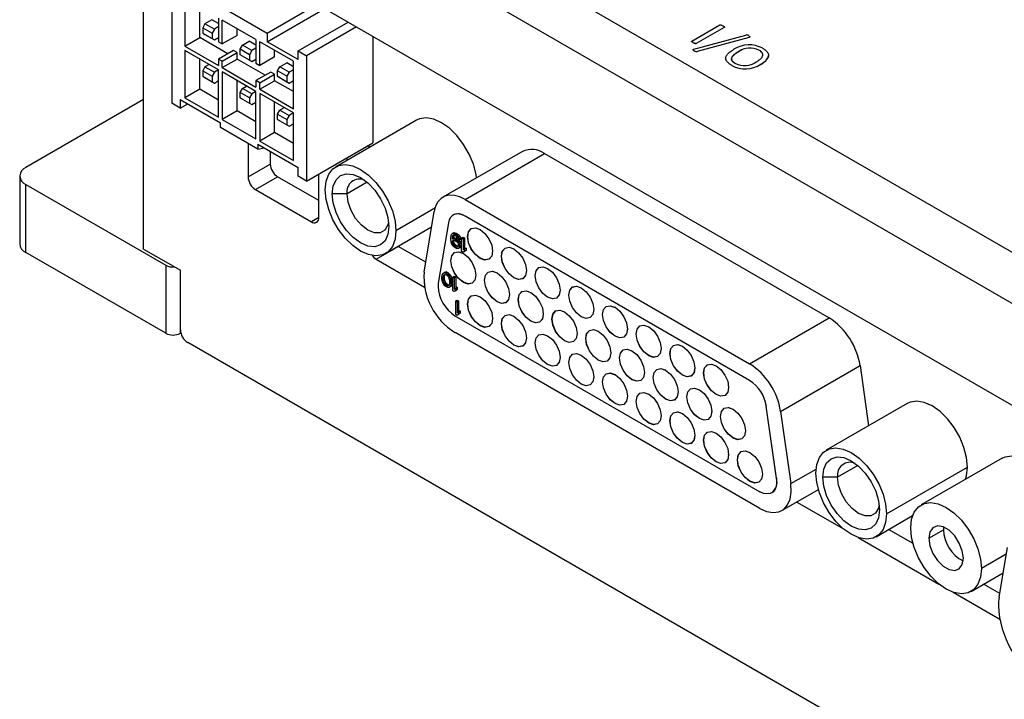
# Model space of a CAD drawing. Header units: millimetres. Extents: x 0 to 559, y 0 to 432.
# Tile 19 of 37: x 363 to 410, y 284 to 317. Entities that reach past the tile are written whole.
import ezdxf

# ---------------------------------------------------------------- set-up
doc = ezdxf.new("R2010")
doc.units = ezdxf.units.MM
doc.header["$LTSCALE"] = 2

msp = doc.modelspace()

# ---------------------------------------------------------------- linework, layer by layer
for p, q in [((455.152, 279.84), (371.006, 328.416)), ((368.885, 327.192), (455.152, 277.391)), ((368.885, 305.717), (368.885, 327.192)), ((452.182, 274.206), (371.572, 320.741)), ((370.241, 318.734), (370.241, 312.719)), ((370.87, 317.749), (370.87, 315.467)), ((371.582, 315.878), (371.582, 317.337)), ((372.127, 317.645), (374.821, 316.09)), ((374.821, 316.09), (377.225, 317.478)), ((374.821, 315.675), (377.584, 317.27)), ((371.835, 316.543), (371.723, 316.349)), ((372.166, 316.734), (371.835, 316.543)), ((372.284, 316.284), (371.835, 316.543)), ((372.486, 316.549), (372.166, 316.734)), ((372.486, 316.401), (372.284, 316.284)), ((372.486, 316.815), (372.486, 315.675)), ((374.282, 315.779), (372.666, 316.712)), ((372.666, 315.571), (372.666, 316.712)), ((376.303, 315.234), (378.707, 316.622)), ((379.111, 316.389), (376.707, 315.001)), ((395.218, 315.708), (396.563, 316.484)), ((396.771, 316.364), (395.426, 315.588)), ((396.771, 316.36), (395.426, 315.584)), ((396.771, 316.364), (396.771, 316.36)), ((371.723, 316.349), (372.172, 316.089)), ((371.723, 316.349), (371.723, 316.089)), ((371.723, 316.089), (372.172, 315.83)), ((371.723, 316.089), (371.835, 316.025)), ((371.835, 316.025), (372.284, 315.765)), ((372.284, 316.284), (372.172, 316.089)), ((372.172, 316.089), (372.172, 315.83)), ((373.378, 315.982), (372.666, 315.571)), ((373.378, 315.982), (373.378, 316.3)), ((374.821, 316.09), (374.821, 315.675)), ((379.889, 315.94), (379.889, 310.823)), ((395.311, 315.321), (397.807, 315.995)), ((397.97, 315.886), (395.474, 315.211)), ((397.97, 315.886), (397.97, 315.882)), ((370.87, 315.467), (371.582, 315.878)), ((370.87, 315.467), (372.486, 314.534)), ((372.929, 315.101), (371.582, 315.878)), ((372.172, 315.83), (372.284, 315.765)), ((372.284, 315.765), (372.486, 315.882)), ((372.486, 315.675), (372.666, 315.571)), ((373.519, 315.312), (373.631, 315.506)), ((373.631, 315.506), (373.962, 315.697)), ((374.08, 315.247), (373.631, 315.506)), ((374.282, 315.512), (373.962, 315.697)), ((374.282, 315.779), (374.282, 314.638)), ((376.078, 314.742), (374.462, 315.675)), ((374.462, 314.534), (374.462, 315.675)), ((376.303, 314.82), (374.821, 315.675)), ((395.287, 315.624), (395.287, 315.628)), ((395.426, 315.584), (395.426, 315.588)), ((397.97, 315.882), (395.474, 315.207)), ((370.87, 315.26), (370.87, 312.978)), ((372.486, 314.327), (370.87, 315.26)), ((373.199, 315.256), (372.486, 314.845)), ((372.666, 314.741), (373.378, 315.153)), ((373.378, 315.153), (373.199, 315.256)), ((373.378, 314.842), (373.378, 315.153)), ((373.968, 315.053), (373.519, 315.312)), ((373.519, 315.053), (373.519, 315.312)), ((373.968, 314.793), (373.519, 315.053)), ((373.631, 314.988), (373.519, 315.053)), ((374.08, 314.729), (373.631, 314.988)), ((374.08, 315.247), (373.968, 315.053)), ((373.968, 315.053), (373.968, 314.793)), ((374.282, 315.364), (374.08, 315.247)), ((375.174, 314.945), (374.462, 314.534)), ((375.174, 314.945), (375.174, 315.264)), ((376.303, 314.82), (376.303, 315.234)), ((376.303, 315.234), (376.707, 315.001)), ((376.707, 315.001), (376.707, 308.986)), ((395.334, 315.237), (395.334, 315.241)), ((395.474, 315.207), (395.474, 315.211)), ((397.454, 315.198), (397.454, 315.194)), ((398.441, 315.268), (398.441, 315.272)), ((398.904, 315.013), (398.904, 315.017)), ((371.582, 313.39), (371.582, 314.849)), ((371.835, 314.469), (371.723, 314.275)), ((372.037, 314.586), (371.835, 314.469)), ((371.835, 314.469), (372.284, 314.21)), ((372.486, 314.845), (372.486, 314.534)), ((372.666, 314.741), (372.486, 314.845)), ((372.666, 314.43), (373.378, 314.842)), ((372.666, 314.43), (372.666, 314.741)), ((374.725, 314.064), (373.378, 314.842)), ((373.968, 314.793), (374.08, 314.729)), ((374.08, 314.729), (374.282, 314.845)), ((374.282, 314.638), (374.462, 314.534)), ((375.315, 314.275), (375.427, 314.469)), ((375.427, 314.469), (375.758, 314.66)), ((375.876, 314.21), (375.427, 314.469)), ((376.078, 314.475), (375.758, 314.66)), ((376.078, 312.46), (376.078, 314.742)), ((397.135, 314.533), (397.135, 314.537)), ((398.527, 314.589), (398.527, 314.593)), ((371.723, 314.275), (372.172, 314.015)), ((371.723, 314.275), (371.723, 314.015)), ((371.723, 314.015), (372.172, 313.756)), ((371.723, 314.015), (371.835, 313.951)), ((372.284, 314.21), (372.172, 314.015)), ((372.172, 314.015), (372.172, 313.756)), ((372.486, 314.327), (372.284, 314.21)), ((372.486, 312.045), (372.486, 314.327)), ((372.666, 314.43), (374.282, 313.497)), ((372.666, 314.223), (372.666, 311.942)), ((374.282, 313.29), (372.666, 314.223)), ((374.995, 314.22), (374.282, 313.808)), ((374.462, 313.705), (375.174, 314.116)), ((375.174, 314.116), (374.995, 314.22)), ((375.174, 313.805), (375.174, 314.116)), ((375.764, 314.016), (375.315, 314.275)), ((375.315, 314.016), (375.315, 314.275)), ((375.315, 314.016), (375.764, 313.757)), ((375.427, 313.951), (375.315, 314.016)), ((375.876, 314.21), (375.764, 314.016)), ((375.764, 314.016), (375.764, 313.757)), ((376.078, 314.327), (375.876, 314.21)), ((371.835, 313.951), (372.284, 313.691)), ((372.172, 313.756), (372.284, 313.691)), ((372.284, 313.691), (372.486, 313.808)), ((373.378, 312.353), (373.378, 313.812)), ((373.631, 313.432), (373.833, 313.549)), ((374.282, 313.808), (374.282, 313.497)), ((374.462, 313.705), (374.282, 313.808)), ((374.462, 313.393), (375.174, 313.805)), ((374.462, 313.393), (374.462, 313.705)), ((376.078, 313.283), (375.174, 313.805)), ((375.427, 313.951), (375.876, 313.692)), ((375.764, 313.757), (375.876, 313.692)), ((375.876, 313.692), (376.078, 313.808)), ((371.582, 313.39), (370.87, 312.978)), ((372.486, 312.868), (371.582, 313.39)), ((373.519, 313.238), (373.631, 313.432)), ((373.968, 312.979), (373.519, 313.238)), ((373.519, 312.979), (373.519, 313.238)), ((374.08, 313.173), (373.631, 313.432)), ((374.08, 313.173), (373.968, 312.979)), ((374.282, 313.29), (374.08, 313.173)), ((374.282, 311.008), (374.282, 313.29)), ((374.462, 313.393), (376.078, 312.46)), ((374.462, 313.186), (374.462, 310.905)), ((376.078, 312.253), (374.462, 313.186)), ((368.885, 312.901), (363.228, 309.635)), ((370.645, 312.486), (370.241, 312.719)), ((370.645, 312.901), (372.576, 311.786)), ((370.645, 312.901), (370.645, 312.486)), ((370.645, 312.486), (371.004, 312.693)), ((370.87, 312.978), (372.486, 312.045)), ((373.519, 312.979), (373.968, 312.719)), ((373.631, 312.914), (373.519, 312.979)), ((373.631, 312.914), (374.08, 312.655)), ((373.968, 312.979), (373.968, 312.719)), ((373.968, 312.719), (374.08, 312.655)), ((374.08, 312.655), (374.282, 312.771)), ((375.174, 311.316), (375.174, 312.775)), ((373.378, 312.353), (372.666, 311.942)), ((374.282, 311.831), (373.378, 312.353)), ((375.315, 312.201), (375.427, 312.395)), ((375.315, 312.201), (375.764, 311.942)), ((375.315, 311.942), (375.315, 312.201)), ((375.427, 312.395), (375.629, 312.512)), ((375.427, 312.395), (375.876, 312.136)), ((375.876, 312.136), (375.764, 311.942)), ((376.078, 312.253), (375.876, 312.136)), ((376.078, 309.972), (376.078, 312.253)), ((372.576, 311.56), (372.576, 311.786)), ((372.666, 311.942), (374.282, 311.008)), ((375.315, 311.942), (375.764, 311.683)), ((375.427, 311.877), (375.315, 311.942)), ((375.427, 311.877), (375.876, 311.618)), ((375.764, 311.942), (375.764, 311.683)), ((375.764, 311.683), (375.876, 311.618)), ((375.876, 311.618), (376.078, 311.734)), ((381.997, 311.903), (378.108, 309.658)), ((374.372, 310.523), (372.576, 311.56)), ((375.174, 311.316), (374.462, 310.905)), ((376.078, 310.794), (375.174, 311.316)), ((373.905, 310.793), (373.905, 309.187)), ((374.372, 310.749), (376.303, 309.635)), ((374.372, 310.749), (374.372, 310.523)), ((374.462, 310.905), (376.078, 309.972)), ((376.707, 308.986), (379.889, 310.823)), ((379.653, 310.687), (379.771, 310.619)), ((374.372, 310.523), (374.679, 310.572)), ((374.966, 310.406), (374.966, 309.8)), ((387.078, 310.409), (383.261, 308.206)), ((384.328, 308.1), (388.145, 310.303)), ((388.145, 310.303), (401.81, 302.415)), ((373.905, 309.187), (374.966, 309.8)), ((378.592, 310.075), (378.711, 310.006)), ((376.303, 309.22), (376.303, 309.635)), ((377.3, 307.228), (377.3, 309.329)), ((362.935, 309.227), (362.935, 305.961)), ((363.228, 308.819), (369.946, 304.941)), ((363.228, 305.553), (363.228, 308.819)), ((374.259, 308.575), (375.32, 309.187)), ((377.3, 308.044), (375.32, 309.187)), ((376.707, 308.986), (376.303, 309.22)), ((379.624, 308.924), (378.655, 308.365)), ((374.259, 308.575), (376.946, 307.024)), ((378.655, 308.365), (377.948, 308.365)), ((384.328, 308.1), (397.993, 300.212)), ((382.88, 307.683), (381.005, 306.6)), ((382.356, 304.614), (382.842, 307.518)), ((377.3, 307.228), (376.946, 307.024)), ((383.526, 306.982), (383.039, 304.078)), ((383.753, 307.353), (383.752, 307.352)), ((384.327, 307.295), (384.328, 307.296)), ((397.991, 299.407), (384.327, 307.295)), ((397.993, 299.408), (384.328, 307.296)), ((380.508, 305.501), (382.718, 306.778)), ((383.675, 306.417), (383.711, 306.452)), ((383.781, 306.493), (383.711, 306.452)), ((383.711, 306.452), (383.77, 306.46)), ((383.84, 306.501), (383.77, 306.46)), ((383.77, 306.46), (383.829, 306.44)), ((383.781, 306.493), (383.84, 306.501)), ((383.899, 306.481), (383.829, 306.44)), ((383.829, 306.44), (383.876, 306.413)), ((383.84, 306.501), (383.899, 306.481)), ((383.946, 306.453), (383.876, 306.413)), ((383.899, 306.481), (383.946, 306.453)), ((383.946, 306.453), (384.005, 306.406)), ((385.051, 306.657), (385.05, 306.658)), ((383.64, 306.271), (383.652, 306.361)), ((383.64, 306.173), (383.64, 306.271)), ((383.652, 306.069), (383.64, 306.173)), ((383.652, 306.361), (383.675, 306.417)), ((383.675, 305.986), (383.652, 306.069)), ((383.711, 305.91), (383.675, 305.986)), ((383.711, 306.313), (383.699, 306.237)), ((383.77, 306.277), (383.699, 306.237)), ((383.77, 306.25), (383.699, 306.209)), ((383.699, 306.237), (383.699, 306.209)), ((383.699, 306.209), (383.77, 306.224)), ((383.781, 306.354), (383.711, 306.313)), ((383.722, 306.348), (383.711, 306.313)), ((383.711, 306.077), (383.781, 306.118)), ((383.711, 306.077), (383.722, 306.112)), ((383.711, 306.049), (383.781, 306.09)), ((383.711, 306.049), (383.711, 306.077)), ((383.722, 306.001), (383.711, 306.049)), ((383.783, 306.383), (383.722, 306.348)), ((383.746, 306.376), (383.722, 306.348)), ((383.783, 306.147), (383.722, 306.112)), ((383.722, 306.112), (383.746, 306.14)), ((383.722, 306.001), (383.793, 306.042)), ((383.746, 305.945), (383.722, 306.001)), ((383.781, 306.384), (383.746, 306.376)), ((383.746, 306.14), (383.781, 306.147)), ((383.746, 305.945), (383.817, 305.986)), ((383.781, 306.354), (383.77, 306.277)), ((383.77, 306.277), (383.77, 306.25)), ((383.77, 306.25), (383.84, 306.264)), ((383.84, 306.264), (383.77, 306.224)), ((383.77, 306.224), (383.829, 306.204)), ((383.817, 306.377), (383.781, 306.384)), ((383.791, 306.382), (383.781, 306.354)), ((383.781, 306.147), (383.817, 306.141)), ((383.781, 306.118), (383.791, 306.146)), ((383.781, 306.09), (383.781, 306.118)), ((383.793, 306.042), (383.781, 306.09)), ((383.817, 305.986), (383.793, 306.042)), ((383.887, 306.336), (383.817, 306.377)), ((383.817, 306.141), (383.899, 306.093)), ((383.852, 305.938), (383.817, 305.986)), ((383.899, 306.244), (383.829, 306.204)), ((383.829, 306.204), (383.887, 306.17)), ((383.84, 306.264), (383.899, 306.244)), ((383.876, 306.413), (383.935, 306.365)), ((383.923, 306.302), (383.887, 306.336)), ((383.958, 306.21), (383.887, 306.17)), ((383.887, 306.17), (383.946, 306.122)), ((383.899, 306.244), (383.958, 306.21)), ((383.899, 306.093), (383.935, 306.059)), ((383.958, 306.254), (383.923, 306.302)), ((384.005, 306.406), (383.935, 306.365)), ((383.935, 306.365), (383.994, 306.289)), ((383.935, 306.059), (383.97, 306.011)), ((384.017, 306.162), (383.946, 306.122)), ((383.946, 306.122), (384.005, 306.046)), ((383.982, 306.198), (383.958, 306.254)), ((383.958, 306.21), (384.017, 306.162)), ((383.97, 306.011), (383.994, 305.955)), ((384.041, 306.164), (383.982, 306.198)), ((384.064, 306.33), (383.994, 306.289)), ((383.994, 306.289), (384.029, 306.213)), ((383.994, 305.955), (384.005, 305.907)), ((384.005, 306.406), (384.064, 306.33)), ((384.076, 306.087), (384.005, 306.046)), ((384.005, 306.046), (384.041, 305.97)), ((384.017, 306.162), (384.076, 306.087)), ((384.1, 306.254), (384.029, 306.213)), ((384.029, 306.213), (384.041, 306.164)), ((384.041, 306.164), (384.111, 306.205)), ((384.111, 306.011), (384.041, 305.97)), ((384.041, 305.97), (384.064, 305.887)), ((384.064, 306.33), (384.1, 306.254)), ((384.076, 306.087), (384.111, 306.011)), ((384.1, 306.254), (384.111, 306.205)), ((384.111, 306.011), (384.135, 305.928)), ((384.158, 306.249), (384.229, 306.29)), ((384.158, 305.596), (384.158, 306.249)), ((384.158, 306.249), (384.229, 306.208)), ((384.229, 306.29), (384.3, 306.249)), ((384.3, 306.249), (384.229, 306.208)), ((384.229, 306.208), (384.229, 305.666)), ((384.3, 306.249), (384.3, 305.723)), ((384.452, 306.311), (384.448, 306.311)), ((369.946, 301.675), (363.228, 305.553)), ((368.885, 305.717), (370.653, 304.696)), ((380.057, 305.228), (381.118, 305.84)), ((381.118, 305.84), (381.106, 305.847)), ((382.434, 305.08), (381.118, 305.84)), ((383.77, 305.834), (383.711, 305.91)), ((383.781, 305.897), (383.746, 305.945)), ((383.829, 305.787), (383.77, 305.834)), ((383.781, 305.897), (383.852, 305.938)), ((383.817, 305.863), (383.781, 305.897)), ((383.817, 305.863), (383.887, 305.904)), ((383.899, 305.815), (383.817, 305.863)), ((383.887, 305.753), (383.829, 305.787)), ((383.887, 305.904), (383.852, 305.938)), ((383.97, 305.856), (383.887, 305.904)), ((383.946, 305.732), (383.887, 305.753)), ((383.899, 305.815), (383.97, 305.856)), ((383.935, 305.809), (383.899, 305.815)), ((383.935, 305.809), (383.991, 305.841)), ((383.97, 305.816), (383.935, 305.809)), ((384.005, 305.74), (383.946, 305.732)), ((383.996, 305.851), (383.97, 305.856)), ((383.994, 305.844), (383.97, 305.816)), ((384.005, 305.879), (383.994, 305.844)), ((384.005, 305.907), (384.005, 305.879)), ((384.076, 305.781), (384.005, 305.74)), ((384.041, 305.775), (384.005, 305.74)), ((384.064, 305.831), (384.041, 305.775)), ((384.111, 305.816), (384.041, 305.775)), ((384.135, 305.928), (384.064, 305.887)), ((384.064, 305.887), (384.064, 305.831)), ((384.135, 305.872), (384.064, 305.831)), ((384.111, 305.816), (384.076, 305.781)), ((384.135, 305.872), (384.111, 305.816)), ((384.135, 305.928), (384.135, 305.872)), ((384.229, 305.555), (384.158, 305.596)), ((384.229, 305.666), (384.3, 305.723)), ((384.3, 305.612), (384.229, 305.555)), ((384.3, 305.596), (384.229, 305.555)), ((384.245, 305.505), (384.243, 305.506)), ((384.371, 305.764), (384.3, 305.723)), ((384.3, 305.723), (384.3, 305.612)), ((384.371, 305.653), (384.3, 305.596)), ((384.371, 305.653), (384.3, 305.612)), ((384.371, 305.764), (384.371, 305.653)), ((385.65, 305.617), (385.65, 305.619)), ((386.671, 305.722), (386.669, 305.723)), ((380.057, 305.228), (382.376, 303.889)), ((383.646, 305.159), (383.642, 305.159)), ((386.071, 305.376), (386.068, 305.376)), ((369.946, 304.941), (369.946, 301.675)), ((370.653, 301.838), (370.653, 304.696)), ((383.239, 304.504), (383.263, 304.546)), ((383.263, 304.546), (383.298, 304.567)), ((383.369, 304.608), (383.298, 304.567)), ((383.298, 304.567), (383.357, 304.575)), ((383.428, 304.616), (383.357, 304.575)), ((383.357, 304.575), (383.428, 304.548)), ((383.369, 304.608), (383.428, 304.616)), ((383.428, 304.616), (383.499, 304.589)), ((383.499, 304.589), (383.428, 304.548)), ((383.428, 304.548), (383.499, 304.493)), ((383.499, 304.589), (383.569, 304.534)), ((385.864, 304.57), (385.863, 304.571)), ((387.27, 304.682), (387.27, 304.684)), ((388.29, 304.787), (388.288, 304.788)), ((383.216, 304.407), (383.227, 304.469)), ((383.216, 304.281), (383.216, 304.407)), ((383.227, 304.205), (383.216, 304.281)), ((383.227, 304.469), (383.239, 304.504)), ((383.239, 304.157), (383.227, 304.205)), ((383.263, 304.087), (383.239, 304.157)), ((383.298, 304.025), (383.263, 304.087)), ((383.275, 304.359), (383.286, 304.435)), ((383.275, 304.359), (383.345, 304.399)), ((383.275, 304.261), (383.275, 304.359)), ((383.275, 304.261), (383.345, 304.302)), ((383.286, 304.171), (383.275, 304.261)), ((383.286, 304.435), (383.334, 304.491)), ((383.286, 304.435), (383.357, 304.476)), ((383.286, 304.171), (383.357, 304.212)), ((383.334, 304.061), (383.286, 304.171)), ((383.334, 304.491), (383.369, 304.499)), ((383.334, 304.061), (383.404, 304.101)), ((383.345, 304.399), (383.357, 304.476)), ((383.345, 304.302), (383.345, 304.399)), ((383.357, 304.212), (383.345, 304.302)), ((383.357, 304.476), (383.375, 304.497)), ((383.404, 304.101), (383.357, 304.212)), ((383.369, 304.499), (383.428, 304.479)), ((383.44, 304.053), (383.404, 304.101)), ((383.428, 304.479), (383.487, 304.431)), ((383.487, 304.431), (383.522, 304.383)), ((383.569, 304.534), (383.499, 304.493)), ((383.499, 304.493), (383.557, 304.418)), ((383.522, 304.383), (383.569, 304.272)), ((383.628, 304.459), (383.557, 304.418)), ((383.557, 304.418), (383.593, 304.356)), ((383.569, 304.534), (383.628, 304.459)), ((383.569, 304.272), (383.581, 304.182)), ((383.581, 304.084), (383.569, 304.008)), ((383.581, 304.182), (383.581, 304.084)), ((383.664, 304.396), (383.593, 304.356)), ((383.593, 304.356), (383.616, 304.286)), ((383.687, 304.327), (383.616, 304.286)), ((383.616, 304.286), (383.628, 304.238)), ((383.628, 304.459), (383.664, 304.396)), ((383.699, 304.279), (383.628, 304.238)), ((383.628, 304.238), (383.64, 304.162)), ((383.711, 304.202), (383.64, 304.162)), ((383.64, 304.162), (383.64, 304.036)), ((383.64, 304.036), (383.711, 304.077)), ((383.664, 304.396), (383.687, 304.327)), ((383.687, 304.327), (383.699, 304.279)), ((383.699, 304.279), (383.711, 304.202)), ((383.711, 304.077), (383.699, 304.015)), ((383.711, 304.202), (383.711, 304.077)), ((383.734, 304.371), (383.805, 304.412)), ((383.734, 303.718), (383.734, 304.371)), ((383.734, 304.371), (383.805, 304.33)), ((383.805, 304.412), (383.876, 304.371)), ((383.876, 304.371), (383.805, 304.33)), ((383.805, 304.33), (383.805, 303.788)), ((383.876, 304.371), (383.876, 303.845)), ((384.844, 304.465), (384.844, 304.467)), ((385.265, 304.224), (385.262, 304.224)), ((387.69, 304.441), (387.687, 304.441)), ((383.357, 303.95), (383.298, 304.025)), ((383.369, 304.012), (383.334, 304.061)), ((383.428, 303.895), (383.357, 303.95)), ((383.369, 304.012), (383.44, 304.053)), ((383.428, 303.964), (383.369, 304.012)), ((383.428, 303.964), (383.499, 304.005)), ((383.487, 303.944), (383.428, 303.964)), ((383.499, 303.868), (383.428, 303.895)), ((383.499, 304.005), (383.44, 304.053)), ((383.487, 303.944), (383.543, 303.977)), ((383.522, 303.952), (383.487, 303.944)), ((383.552, 303.987), (383.499, 304.005)), ((383.557, 303.876), (383.499, 303.868)), ((383.569, 304.008), (383.522, 303.952)), ((383.628, 303.916), (383.557, 303.876)), ((383.593, 303.897), (383.557, 303.876)), ((383.616, 303.939), (383.593, 303.897)), ((383.664, 303.938), (383.593, 303.897)), ((383.687, 303.98), (383.616, 303.939)), ((383.628, 303.974), (383.616, 303.939)), ((383.64, 304.036), (383.628, 303.974)), ((383.699, 304.015), (383.628, 303.974)), ((383.664, 303.938), (383.628, 303.916)), ((383.687, 303.98), (383.664, 303.938)), ((383.699, 304.015), (383.687, 303.98)), ((383.805, 303.677), (383.734, 303.718)), ((383.805, 303.788), (383.876, 303.845)), ((383.876, 303.734), (383.805, 303.677)), ((383.876, 303.718), (383.805, 303.677)), ((383.946, 303.886), (383.876, 303.845)), ((383.876, 303.845), (383.876, 303.734)), ((383.946, 303.774), (383.876, 303.718)), ((383.946, 303.774), (383.876, 303.734)), ((383.946, 303.886), (383.946, 303.774)), ((387.484, 303.636), (387.482, 303.637)), ((388.889, 303.747), (388.889, 303.749)), ((389.909, 303.852), (389.907, 303.853)), ((383.876, 303.228), (383.946, 303.269)), ((383.876, 302.575), (383.876, 303.228)), ((383.876, 303.228), (383.946, 303.187)), ((383.946, 303.269), (384.017, 303.228)), ((384.017, 303.228), (383.946, 303.187)), ((383.946, 303.187), (383.946, 302.645)), ((384.017, 303.228), (384.017, 302.702)), ((385.051, 303.423), (385.05, 303.424)), ((386.464, 303.53), (386.464, 303.532)), ((386.884, 303.29), (386.881, 303.29)), ((389.31, 303.506), (389.306, 303.506)), ((383.946, 302.645), (384.017, 302.702)), ((384.088, 302.743), (384.017, 302.702)), ((384.017, 302.702), (384.017, 302.591)), ((384.088, 302.743), (384.088, 302.631)), ((384.452, 303.077), (384.448, 303.077)), ((389.103, 302.701), (389.101, 302.702)), ((390.508, 302.812), (390.508, 302.814)), ((391.528, 302.917), (391.527, 302.918)), ((383.84, 302.514), (398.477, 294.064)), ((383.946, 302.534), (383.876, 302.575)), ((384.017, 302.591), (383.946, 302.534)), ((384.017, 302.575), (383.946, 302.534)), ((384.088, 302.631), (384.017, 302.575)), ((384.088, 302.631), (384.017, 302.591)), ((385.65, 302.383), (385.65, 302.385)), ((386.671, 302.488), (386.669, 302.489)), ((388.083, 302.596), (388.083, 302.598)), ((388.504, 302.355), (388.5, 302.355)), ((390.929, 302.571), (390.926, 302.571)), ((397.993, 300.212), (401.81, 302.415)), ((370.653, 301.675), (370.653, 301.838)), ((398.479, 293.261), (383.842, 301.711)), ((386.071, 302.142), (386.068, 302.142)), ((390.722, 301.766), (390.721, 301.767)), ((392.128, 301.877), (392.128, 301.88)), ((393.148, 301.983), (393.146, 301.984)), ((370.653, 301.675), (370.674, 301.686)), ((453.031, 253.874), (371.006, 301.226)), ((387.27, 301.448), (387.27, 301.45)), ((388.29, 301.554), (388.288, 301.555)), ((389.702, 301.661), (389.702, 301.663)), ((390.123, 301.42), (390.119, 301.42)), ((392.548, 301.637), (392.545, 301.637)), ((387.69, 301.207), (387.687, 301.207)), ((392.342, 300.831), (392.34, 300.832)), ((393.747, 300.943), (393.747, 300.945)), ((394.767, 301.048), (394.765, 301.049)), ((388.889, 300.514), (388.889, 300.516)), ((389.909, 300.619), (389.907, 300.62)), ((391.321, 300.726), (391.321, 300.728)), ((391.742, 300.485), (391.739, 300.485)), ((394.168, 300.702), (394.164, 300.702)), ((389.31, 300.273), (389.306, 300.273)), ((393.961, 299.896), (393.959, 299.897)), ((395.366, 300.008), (395.366, 300.01)), ((396.386, 300.113), (396.384, 300.114)), ((399.479, 297.914), (403.296, 300.117)), ((403.296, 300.117), (403.701, 297.23)), ((390.508, 299.579), (390.508, 299.581)), ((390.929, 299.338), (390.926, 299.338)), ((391.528, 299.684), (391.527, 299.685)), ((392.941, 299.791), (392.941, 299.793)), ((393.361, 299.55), (393.358, 299.55)), ((395.787, 299.767), (395.783, 299.767)), ((397.993, 299.408), (397.991, 299.407)), ((395.58, 298.962), (395.578, 298.963)), ((396.985, 299.073), (396.985, 299.075)), ((392.128, 298.644), (392.128, 298.646)), ((392.548, 298.403), (392.545, 298.403)), ((393.148, 298.749), (393.146, 298.75)), ((394.56, 298.857), (394.56, 298.859)), ((394.981, 298.616), (394.977, 298.616)), ((396.179, 297.922), (396.179, 297.924)), ((397.199, 298.027), (397.198, 298.028)), ((398.792, 298.169), (398.794, 298.17)), ((399.278, 294.704), (398.792, 298.169)), ((399.28, 294.705), (398.794, 298.17)), ((405.558, 298.302), (401.669, 296.057)), ((393.747, 297.709), (393.747, 297.711)), ((394.168, 297.468), (394.164, 297.468)), ((394.767, 297.814), (394.765, 297.815)), ((396.6, 297.681), (396.597, 297.681)), ((399.479, 297.914), (399.965, 294.449)), ((397.799, 296.987), (397.799, 296.989)), ((395.366, 296.774), (395.366, 296.776)), ((395.787, 296.534), (395.783, 296.534)), ((396.386, 296.88), (396.384, 296.881)), ((396.985, 295.84), (396.985, 295.842)), ((397.406, 295.599), (397.403, 295.599)), ((398.006, 295.945), (398.004, 295.946)), ((410.115, 295.671), (406.226, 293.426)), ((399.965, 294.449), (401.18, 295.15)), ((403.185, 295.322), (402.216, 294.763)), ((404.566, 292.999), (408.455, 295.244)), ((398.605, 294.905), (398.605, 294.907)), ((399.28, 294.705), (399.278, 294.704)), ((402.216, 294.763), (401.509, 294.763)), ((399.546, 293.156), (401.292, 294.164)), ((399.052, 294.007), (399.054, 294.008)), ((400.257, 293.566), (402.526, 292.257)), ((404.068, 291.9), (405.821, 292.912)), ((405.839, 291.569), (404.667, 292.245)), ((407.31, 292.364), (407.302, 292.235)), ((403.211, 291.861), (407.083, 289.626)), ((406.595, 291.827), (407.302, 292.235)), ((409.972, 288.991), (410.374, 291.389)), ((410.318, 291.058), (409.123, 290.368)), ((408.626, 289.269), (410.168, 290.159)), ((410.001, 289.166), (409.224, 289.615)), ((407.768, 289.231), (410.005, 287.939))]:
    msp.add_line(p, q)
at = {"flags": 128}
for points in [[(396.563, 316.484), (396.574, 316.489), (396.583, 316.49), (396.593, 316.49), (396.61, 316.486), (396.647, 316.472), (396.701, 316.445)], [(396.701, 316.445), (396.715, 316.436), (396.766, 316.4), (396.775, 316.391), (396.781, 316.382), (396.781, 316.376), (396.777, 316.37), (396.771, 316.364)], [(396.701, 316.44), (396.715, 316.432), (396.765, 316.396)], [(396.774, 316.387), (396.775, 316.386), (396.781, 316.378), (396.781, 316.372), (396.777, 316.366), (396.771, 316.36)], [(397.946, 315.966), (397.96, 315.958), (397.993, 315.933), (398.001, 315.922), (398.005, 315.91), (398.003, 315.903), (397.997, 315.897), (397.986, 315.891), (397.97, 315.886)], [(398.004, 315.909), (398.005, 315.906), (398.003, 315.899), (397.997, 315.893), (397.986, 315.887), (397.97, 315.882)], [(395.287, 315.628), (395.273, 315.636), (395.223, 315.673), (395.213, 315.682), (395.208, 315.692), (395.208, 315.698), (395.212, 315.703), (395.218, 315.708)], [(395.287, 315.624), (395.273, 315.632), (395.223, 315.668), (395.213, 315.678), (395.208, 315.688), (395.208, 315.694), (395.212, 315.699), (395.218, 315.704)], [(395.426, 315.588), (395.414, 315.583), (395.403, 315.582), (395.393, 315.583), (395.376, 315.587), (395.34, 315.601), (395.287, 315.628)], [(395.426, 315.584), (395.414, 315.579), (395.403, 315.578), (395.393, 315.579), (395.376, 315.583), (395.34, 315.597), (395.287, 315.624)], [(395.334, 315.237), (395.32, 315.245), (395.287, 315.271), (395.278, 315.282), (395.275, 315.293), (395.278, 315.301), (395.285, 315.307), (395.296, 315.313), (395.311, 315.317)], [(395.334, 315.241), (395.32, 315.249), (395.302, 315.261), (395.281, 315.283), (395.276, 315.292), (395.276, 315.302), (395.281, 315.308), (395.289, 315.314), (395.305, 315.319), (395.311, 315.321)], [(397.135, 314.537), (397.121, 314.546), (397.093, 314.563), (397.067, 314.58), (397.041, 314.597), (397.016, 314.616), (396.993, 314.634), (396.971, 314.654), (396.95, 314.673), (396.93, 314.693), (396.913, 314.714), (396.898, 314.736), (396.884, 314.757), (396.872, 314.779), (396.863, 314.802), (396.856, 314.825), (396.851, 314.847), (396.848, 314.871), (396.848, 314.894), (396.851, 314.917), (396.855, 314.94), (396.862, 314.962), (396.871, 314.985), (396.882, 315.007), (396.895, 315.029), (396.91, 315.05), (396.926, 315.072), (396.944, 315.092), (396.963, 315.113), (396.983, 315.132), (397.005, 315.152), (397.027, 315.171), (397.051, 315.19), (397.1, 315.226), (397.126, 315.244), (397.152, 315.261), (397.179, 315.278), (397.234, 315.311)], [(397.454, 315.198), (397.44, 315.19), (397.413, 315.173), (397.385, 315.157), (397.359, 315.139), (397.333, 315.122), (397.308, 315.104), (397.284, 315.085), (397.26, 315.066), (397.238, 315.047), (397.217, 315.028), (397.198, 315.007), (397.18, 314.987), (397.165, 314.965), (397.151, 314.944), (397.145, 314.933), (397.136, 314.91), (397.129, 314.887), (397.127, 314.876), (397.125, 314.853), (397.126, 314.841), (397.127, 314.83), (397.133, 314.807), (397.137, 314.795), (397.141, 314.784), (397.153, 314.762), (397.16, 314.751), (397.177, 314.73), (397.186, 314.72), (397.207, 314.7), (397.23, 314.681), (397.255, 314.663), (397.282, 314.645), (397.311, 314.628)], [(397.311, 314.624), (397.297, 314.632), (397.244, 314.667), (397.198, 314.705), (397.161, 314.746), (397.138, 314.787), (397.127, 314.83), (397.125, 314.852), (397.132, 314.895), (397.15, 314.937), (397.176, 314.978), (397.192, 314.997), (397.229, 315.035), (397.271, 315.071), (397.316, 315.105), (397.364, 315.138), (397.454, 315.194)], [(398.305, 314.705), (398.319, 314.713), (398.347, 314.73), (398.374, 314.747), (398.4, 314.764), (398.426, 314.782), (398.45, 314.8), (398.474, 314.819), (398.497, 314.838), (398.519, 314.857), (398.539, 314.877), (398.558, 314.897), (398.575, 314.918), (398.589, 314.94), (398.602, 314.962), (398.607, 314.973), (398.616, 314.995), (398.622, 315.018), (398.624, 315.03), (398.624, 315.053), (398.623, 315.064), (398.621, 315.076), (398.615, 315.099), (398.611, 315.11), (398.606, 315.121), (398.593, 315.143), (398.578, 315.165), (398.569, 315.175), (398.559, 315.185), (398.538, 315.205), (398.515, 315.224), (398.49, 315.241), (398.466, 315.257), (398.441, 315.272)], [(398.619, 315.361), (398.633, 315.353), (398.66, 315.336), (398.687, 315.319), (398.713, 315.301), (398.738, 315.283), (398.761, 315.264), (398.783, 315.245), (398.803, 315.225), (398.822, 315.205), (398.839, 315.184), (398.855, 315.163), (398.868, 315.141), (398.88, 315.119), (398.889, 315.096), (398.896, 315.074), (398.901, 315.051), (398.903, 315.028), (398.903, 315.005), (398.901, 314.981), (398.896, 314.959), (398.889, 314.936), (398.88, 314.913), (398.869, 314.891), (398.856, 314.869), (398.842, 314.848), (398.825, 314.827), (398.807, 314.806), (398.788, 314.786), (398.768, 314.766), (398.747, 314.746), (398.724, 314.727), (398.701, 314.708), (398.677, 314.69), (398.652, 314.672), (398.626, 314.654), (398.599, 314.637), (398.572, 314.62), (398.527, 314.593)], [(384.876, 309.138), (384.851, 309.306), (384.726, 309.793), (384.524, 310.281), (384.255, 310.746), (383.933, 311.166), (383.574, 311.518), (383.197, 311.785), (382.819, 311.954), (382.461, 312.016), (382.139, 311.968), (381.997, 311.903)], [(377.611, 308.56), (377.653, 308.971), (377.779, 309.313), (377.981, 309.568), (378.25, 309.723), (378.571, 309.771), (378.93, 309.708), (379.308, 309.54), (379.685, 309.272), (380.044, 308.92), (380.366, 308.501), (380.635, 308.036), (380.837, 307.547), (380.962, 307.061), (381.005, 306.6)], [(377.948, 308.365), (377.995, 308.744), (378.13, 309.044), (378.346, 309.245), (378.628, 309.332), (378.956, 309.299), (379.308, 309.15), (379.66, 308.893), (379.987, 308.547), (380.269, 308.135), (380.485, 307.685), (380.621, 307.228), (380.667, 306.795)], [(381.005, 306.6), (380.962, 306.189), (380.837, 305.847), (380.635, 305.592), (380.366, 305.437), (380.044, 305.389), (379.685, 305.451), (379.308, 305.62), (378.93, 305.887), (378.571, 306.239), (378.25, 306.658), (377.981, 307.124), (377.779, 307.612), (377.653, 308.099), (377.611, 308.56)], [(380.667, 306.795), (380.621, 306.415), (380.485, 306.115), (380.269, 305.915), (379.987, 305.828), (379.66, 305.86), (379.308, 306.01), (378.956, 306.267), (378.628, 306.613), (378.346, 307.025), (378.13, 307.475), (377.995, 307.932), (377.948, 308.365)], [(380.654, 307.022), (380.618, 306.873), (380.475, 306.631), (380.253, 306.503), (379.972, 306.5), (379.661, 306.622), (379.35, 306.859), (379.07, 307.186), (378.848, 307.571), (378.705, 307.977), (378.655, 308.365)], [(384.328, 308.1), (384.066, 308.225), (383.812, 308.293), (383.574, 308.302), (383.358, 308.252), (383.172, 308.145), (383.022, 307.983), (382.91, 307.772), (382.842, 307.518)], [(384.327, 307.295), (384.185, 307.363), (384.048, 307.399), (383.92, 307.404), (383.804, 307.377), (383.704, 307.32), (383.622, 307.232), (383.562, 307.119), (383.526, 306.982)], [(384.448, 306.311), (384.494, 306.55), (384.624, 306.7), (384.819, 306.738), (385.049, 306.658), (385.279, 306.472), (385.474, 306.209), (385.605, 305.909), (385.65, 305.617)], [(384.452, 306.311), (384.498, 306.549), (384.627, 306.699), (384.822, 306.736), (385.051, 306.657), (385.051, 306.657)], [(385.65, 305.617), (385.605, 305.377), (385.474, 305.227), (385.279, 305.19), (385.049, 305.27), (384.819, 305.455), (384.624, 305.718), (384.494, 306.019), (384.448, 306.311)], [(385.65, 305.619), (385.605, 305.38), (385.475, 305.231), (385.281, 305.193), (385.051, 305.273), (384.822, 305.458), (384.627, 305.72), (384.498, 306.019), (384.452, 306.311)], [(383.642, 305.159), (383.688, 305.398), (383.818, 305.548), (384.013, 305.586), (384.243, 305.506), (384.473, 305.321), (384.668, 305.058), (384.799, 304.757), (384.844, 304.465)], [(383.646, 305.159), (383.691, 305.398), (383.821, 305.547), (384.016, 305.585), (384.245, 305.505), (384.245, 305.505)], [(386.068, 305.376), (386.113, 305.615), (386.244, 305.765), (386.439, 305.803), (386.669, 305.723), (386.899, 305.537), (387.094, 305.274), (387.224, 304.974), (387.27, 304.682)], [(386.071, 305.376), (386.117, 305.614), (386.247, 305.764), (386.441, 305.802), (386.67, 305.722), (386.671, 305.722)], [(384.844, 304.465), (384.799, 304.226), (384.668, 304.076), (384.473, 304.038), (384.243, 304.118), (384.013, 304.304), (383.818, 304.567), (383.688, 304.867), (383.642, 305.159)], [(384.844, 304.467), (384.799, 304.229), (384.669, 304.079), (384.474, 304.041), (384.245, 304.121), (384.016, 304.306), (383.821, 304.569), (383.691, 304.868), (383.646, 305.159)], [(387.27, 304.682), (387.224, 304.443), (387.094, 304.293), (386.899, 304.255), (386.669, 304.335), (386.439, 304.52), (386.244, 304.783), (386.113, 305.084), (386.068, 305.376)], [(387.27, 304.684), (387.224, 304.445), (387.094, 304.296), (386.9, 304.258), (386.67, 304.338), (386.441, 304.523), (386.247, 304.785), (386.117, 305.085), (386.071, 305.376)], [(385.262, 304.224), (385.307, 304.464), (385.438, 304.614), (385.633, 304.651), (385.863, 304.571), (386.093, 304.386), (386.288, 304.123), (386.418, 303.822), (386.464, 303.53)], [(385.265, 304.224), (385.311, 304.463), (385.441, 304.612), (385.635, 304.65), (385.864, 304.57), (385.864, 304.57)], [(387.687, 304.441), (387.733, 304.68), (387.863, 304.83), (388.058, 304.868), (388.288, 304.788), (388.518, 304.602), (388.713, 304.339), (388.843, 304.039), (388.889, 303.747)], [(387.69, 304.441), (387.736, 304.679), (387.866, 304.829), (388.06, 304.867), (388.29, 304.787), (388.29, 304.787)], [(386.464, 303.53), (386.418, 303.291), (386.288, 303.141), (386.093, 303.103), (385.863, 303.183), (385.633, 303.369), (385.438, 303.632), (385.307, 303.932), (385.262, 304.224)], [(386.464, 303.532), (386.418, 303.294), (386.288, 303.144), (386.094, 303.107), (385.864, 303.186), (385.635, 303.371), (385.441, 303.634), (385.311, 303.933), (385.265, 304.224)], [(388.889, 303.747), (388.843, 303.508), (388.713, 303.358), (388.518, 303.32), (388.288, 303.4), (388.058, 303.586), (387.863, 303.849), (387.733, 304.149), (387.687, 304.441)], [(388.889, 303.749), (388.843, 303.511), (388.714, 303.361), (388.519, 303.323), (388.29, 303.403), (388.06, 303.588), (387.866, 303.85), (387.736, 304.15), (387.69, 304.441)], [(386.881, 303.29), (386.927, 303.529), (387.057, 303.679), (387.252, 303.717), (387.482, 303.637), (387.712, 303.451), (387.907, 303.188), (388.037, 302.888), (388.083, 302.596)], [(386.884, 303.29), (386.93, 303.528), (387.06, 303.678), (387.254, 303.715), (387.484, 303.636), (387.484, 303.636)], [(389.306, 303.506), (389.352, 303.745), (389.482, 303.895), (389.677, 303.933), (389.907, 303.853), (390.137, 303.668), (390.332, 303.405), (390.463, 303.104), (390.508, 302.812)], [(389.31, 303.506), (389.355, 303.745), (389.485, 303.894), (389.68, 303.932), (389.909, 303.852), (389.909, 303.852)], [(384.448, 303.077), (384.494, 303.316), (384.624, 303.466), (384.819, 303.504), (385.049, 303.424), (385.279, 303.239), (385.474, 302.976), (385.605, 302.675), (385.65, 302.383)], [(384.452, 303.077), (384.498, 303.316), (384.627, 303.465), (384.822, 303.503), (385.051, 303.423), (385.051, 303.423)], [(388.083, 302.596), (388.037, 302.356), (387.907, 302.207), (387.712, 302.169), (387.482, 302.249), (387.252, 302.434), (387.057, 302.697), (386.927, 302.998), (386.881, 303.29)], [(388.083, 302.598), (388.037, 302.359), (387.907, 302.21), (387.713, 302.172), (387.484, 302.252), (387.254, 302.437), (387.06, 302.699), (386.93, 302.998), (386.884, 303.29)], [(390.508, 302.812), (390.463, 302.573), (390.332, 302.423), (390.137, 302.385), (389.907, 302.465), (389.677, 302.651), (389.482, 302.914), (389.352, 303.214), (389.306, 303.506)], [(390.508, 302.814), (390.463, 302.576), (390.333, 302.426), (390.138, 302.389), (389.909, 302.468), (389.68, 302.653), (389.485, 302.916), (389.355, 303.215), (389.31, 303.506)], [(385.65, 302.383), (385.605, 302.144), (385.474, 301.994), (385.279, 301.956), (385.049, 302.036), (384.819, 302.222), (384.624, 302.485), (384.494, 302.785), (384.448, 303.077)], [(385.65, 302.385), (385.605, 302.147), (385.475, 301.997), (385.281, 301.959), (385.051, 302.039), (384.822, 302.224), (384.627, 302.486), (384.498, 302.786), (384.452, 303.077)], [(388.5, 302.355), (388.546, 302.594), (388.676, 302.744), (388.871, 302.782), (389.101, 302.702), (389.331, 302.516), (389.526, 302.253), (389.656, 301.953), (389.702, 301.661)], [(388.504, 302.355), (388.549, 302.593), (388.679, 302.743), (388.874, 302.781), (389.103, 302.701), (389.103, 302.701)], [(390.926, 302.571), (390.971, 302.811), (391.102, 302.961), (391.297, 302.998), (391.527, 302.919), (391.757, 302.733), (391.952, 302.47), (392.082, 302.169), (392.128, 301.877)], [(390.929, 302.571), (390.975, 302.81), (391.105, 302.959), (391.299, 302.997), (391.528, 302.917), (391.528, 302.917)], [(386.068, 302.142), (386.113, 302.381), (386.244, 302.531), (386.439, 302.569), (386.669, 302.489), (386.899, 302.304), (387.094, 302.041), (387.224, 301.74), (387.27, 301.448)], [(386.071, 302.142), (386.117, 302.381), (386.247, 302.53), (386.441, 302.568), (386.67, 302.488), (386.671, 302.488)], [(389.702, 301.661), (389.656, 301.422), (389.526, 301.272), (389.331, 301.234), (389.101, 301.314), (388.871, 301.499), (388.676, 301.762), (388.546, 302.063), (388.5, 302.355)], [(389.702, 301.663), (389.657, 301.424), (389.527, 301.275), (389.332, 301.237), (389.103, 301.317), (388.874, 301.502), (388.679, 301.764), (388.549, 302.064), (388.504, 302.355)], [(392.128, 301.877), (392.082, 301.638), (391.952, 301.488), (391.757, 301.45), (391.527, 301.53), (391.297, 301.716), (391.102, 301.979), (390.971, 302.279), (390.926, 302.571)], [(392.128, 301.88), (392.082, 301.641), (391.952, 301.492), (391.758, 301.454), (391.528, 301.533), (391.299, 301.719), (391.105, 301.981), (390.975, 302.28), (390.929, 302.571)], [(387.27, 301.448), (387.224, 301.209), (387.094, 301.059), (386.899, 301.021), (386.669, 301.101), (386.439, 301.287), (386.244, 301.55), (386.113, 301.85), (386.068, 302.142)], [(387.27, 301.45), (387.224, 301.212), (387.094, 301.062), (386.9, 301.025), (386.67, 301.104), (386.441, 301.289), (386.247, 301.552), (386.117, 301.851), (386.071, 302.142)], [(390.119, 301.42), (390.165, 301.659), (390.295, 301.809), (390.49, 301.847), (390.72, 301.767), (390.95, 301.581), (391.145, 301.318), (391.276, 301.018), (391.321, 300.726)], [(390.123, 301.42), (390.169, 301.659), (390.298, 301.808), (390.493, 301.846), (390.722, 301.766), (390.722, 301.766)], [(392.545, 301.637), (392.591, 301.876), (392.721, 302.026), (392.916, 302.064), (393.146, 301.984), (393.376, 301.798), (393.571, 301.535), (393.701, 301.235), (393.747, 300.943)], [(392.548, 301.637), (392.594, 301.875), (392.724, 302.025), (392.918, 302.062), (393.148, 301.983), (393.148, 301.983)], [(387.687, 301.207), (387.733, 301.447), (387.863, 301.597), (388.058, 301.635), (388.288, 301.555), (388.518, 301.369), (388.713, 301.106), (388.843, 300.806), (388.889, 300.514)], [(387.69, 301.207), (387.736, 301.446), (387.866, 301.595), (388.06, 301.633), (388.29, 301.554), (388.29, 301.554)], [(391.321, 300.726), (391.276, 300.487), (391.145, 300.337), (390.95, 300.299), (390.72, 300.379), (390.49, 300.565), (390.295, 300.828), (390.165, 301.128), (390.119, 301.42)], [(391.321, 300.728), (391.276, 300.49), (391.146, 300.34), (390.952, 300.302), (390.722, 300.382), (390.493, 300.567), (390.298, 300.829), (390.169, 301.129), (390.123, 301.42)], [(393.747, 300.943), (393.701, 300.703), (393.571, 300.554), (393.376, 300.516), (393.146, 300.596), (392.916, 300.781), (392.721, 301.044), (392.591, 301.345), (392.545, 301.637)], [(393.747, 300.945), (393.701, 300.706), (393.571, 300.557), (393.377, 300.519), (393.148, 300.599), (392.918, 300.784), (392.724, 301.046), (392.594, 301.345), (392.548, 301.637)], [(388.889, 300.514), (388.843, 300.274), (388.713, 300.124), (388.518, 300.087), (388.288, 300.166), (388.058, 300.352), (387.863, 300.615), (387.733, 300.915), (387.687, 301.207)], [(388.889, 300.516), (388.843, 300.277), (388.714, 300.128), (388.519, 300.09), (388.29, 300.17), (388.06, 300.355), (387.866, 300.617), (387.736, 300.916), (387.69, 301.207)], [(391.739, 300.485), (391.784, 300.724), (391.915, 300.874), (392.11, 300.912), (392.34, 300.832), (392.57, 300.647), (392.765, 300.384), (392.895, 300.083), (392.941, 299.791)], [(391.742, 300.485), (391.788, 300.724), (391.918, 300.873), (392.112, 300.911), (392.341, 300.831), (392.342, 300.831)], [(394.164, 300.702), (394.21, 300.941), (394.34, 301.091), (394.535, 301.129), (394.765, 301.049), (394.995, 300.863), (395.19, 300.6), (395.32, 300.3), (395.366, 300.008)], [(394.168, 300.702), (394.213, 300.94), (394.343, 301.09), (394.538, 301.128), (394.767, 301.048), (394.767, 301.048)], [(389.306, 300.273), (389.352, 300.512), (389.482, 300.662), (389.677, 300.7), (389.907, 300.62), (390.137, 300.434), (390.332, 300.171), (390.463, 299.871), (390.508, 299.579)], [(389.31, 300.273), (389.355, 300.511), (389.485, 300.661), (389.68, 300.698), (389.909, 300.619), (389.909, 300.619)], [(392.941, 299.791), (392.895, 299.552), (392.765, 299.402), (392.57, 299.364), (392.34, 299.444), (392.11, 299.63), (391.915, 299.893), (391.784, 300.193), (391.739, 300.485)], [(392.941, 299.793), (392.895, 299.555), (392.765, 299.405), (392.571, 299.368), (392.341, 299.447), (392.112, 299.632), (391.918, 299.895), (391.788, 300.194), (391.742, 300.485)], [(395.366, 300.008), (395.32, 299.769), (395.19, 299.619), (394.995, 299.581), (394.765, 299.661), (394.535, 299.846), (394.34, 300.109), (394.21, 300.41), (394.164, 300.702)], [(395.366, 300.01), (395.321, 299.771), (395.191, 299.622), (394.996, 299.584), (394.767, 299.664), (394.538, 299.849), (394.343, 300.111), (394.213, 300.411), (394.168, 300.702)], [(390.508, 299.579), (390.463, 299.34), (390.332, 299.19), (390.137, 299.152), (389.907, 299.232), (389.677, 299.417), (389.482, 299.68), (389.352, 299.981), (389.306, 300.273)], [(390.508, 299.581), (390.463, 299.342), (390.333, 299.193), (390.138, 299.155), (389.909, 299.235), (389.68, 299.42), (389.485, 299.682), (389.355, 299.982), (389.31, 300.273)], [(393.358, 299.55), (393.404, 299.79), (393.534, 299.94), (393.729, 299.977), (393.959, 299.898), (394.189, 299.712), (394.384, 299.449), (394.514, 299.149), (394.56, 298.857)], [(393.361, 299.55), (393.407, 299.789), (393.537, 299.938), (393.731, 299.976), (393.961, 299.897), (393.961, 299.896)], [(395.783, 299.767), (395.829, 300.006), (395.959, 300.156), (396.154, 300.194), (396.384, 300.114), (396.614, 299.929), (396.809, 299.666), (396.94, 299.365), (396.985, 299.073)], [(395.787, 299.767), (395.832, 300.006), (395.962, 300.155), (396.157, 300.193), (396.386, 300.113), (396.386, 300.113)], [(390.926, 299.338), (390.971, 299.577), (391.102, 299.727), (391.297, 299.765), (391.527, 299.685), (391.757, 299.499), (391.952, 299.236), (392.082, 298.936), (392.128, 298.644)], [(392.128, 298.644), (392.082, 298.405), (391.952, 298.255), (391.757, 298.217), (391.527, 298.297), (391.297, 298.482), (391.102, 298.746), (390.971, 299.046), (390.926, 299.338)], [(390.929, 299.338), (390.975, 299.576), (391.105, 299.726), (391.299, 299.764), (391.528, 299.684), (391.528, 299.684)], [(392.128, 298.646), (392.082, 298.408), (391.952, 298.258), (391.758, 298.22), (391.528, 298.3), (391.299, 298.485), (391.105, 298.747), (390.975, 299.047), (390.929, 299.338)], [(394.56, 298.857), (394.514, 298.617), (394.384, 298.467), (394.189, 298.429), (393.959, 298.509), (393.729, 298.695), (393.534, 298.958), (393.404, 299.258), (393.358, 299.55)], [(394.56, 298.859), (394.514, 298.62), (394.385, 298.471), (394.19, 298.433), (393.961, 298.512), (393.731, 298.698), (393.537, 298.96), (393.407, 299.259), (393.361, 299.55)], [(396.985, 299.073), (396.94, 298.834), (396.809, 298.684), (396.614, 298.646), (396.384, 298.726), (396.154, 298.912), (395.959, 299.175), (395.829, 299.475), (395.783, 299.767)], [(396.985, 299.075), (396.94, 298.837), (396.81, 298.687), (396.615, 298.649), (396.386, 298.729), (396.157, 298.914), (395.962, 299.176), (395.832, 299.476), (395.787, 299.767)], [(394.977, 298.616), (395.023, 298.855), (395.153, 299.005), (395.348, 299.043), (395.578, 298.963), (395.808, 298.777), (396.003, 298.514), (396.134, 298.214), (396.179, 297.922)], [(394.981, 298.616), (395.026, 298.854), (395.156, 299.004), (395.351, 299.041), (395.58, 298.962), (395.58, 298.962)], [(392.545, 298.403), (392.591, 298.642), (392.721, 298.792), (392.916, 298.83), (393.146, 298.75), (393.376, 298.565), (393.571, 298.302), (393.701, 298.001), (393.747, 297.709)], [(393.747, 297.709), (393.701, 297.47), (393.571, 297.32), (393.376, 297.282), (393.146, 297.362), (392.916, 297.548), (392.721, 297.811), (392.591, 298.111), (392.545, 298.403)], [(392.548, 298.403), (392.594, 298.642), (392.724, 298.791), (392.918, 298.829), (393.148, 298.749), (393.148, 298.749)], [(393.747, 297.711), (393.701, 297.473), (393.571, 297.323), (393.377, 297.285), (393.148, 297.365), (392.918, 297.55), (392.724, 297.812), (392.594, 298.112), (392.548, 298.403)], [(396.179, 297.922), (396.134, 297.683), (396.003, 297.533), (395.808, 297.495), (395.578, 297.575), (395.348, 297.76), (395.153, 298.023), (395.023, 298.324), (394.977, 298.616)], [(396.179, 297.924), (396.134, 297.685), (396.004, 297.536), (395.809, 297.498), (395.58, 297.578), (395.351, 297.763), (395.156, 298.025), (395.026, 298.325), (394.981, 298.616)], [(408.455, 295.244), (408.412, 295.705), (408.287, 296.191), (408.084, 296.679), (407.816, 297.145), (407.494, 297.564), (407.135, 297.916), (406.758, 298.183), (406.38, 298.352), (406.021, 298.414), (405.7, 298.367), (405.558, 298.302)], [(396.597, 297.681), (396.642, 297.92), (396.773, 298.07), (396.968, 298.108), (397.198, 298.028), (397.428, 297.842), (397.623, 297.579), (397.753, 297.279), (397.799, 296.987)], [(396.6, 297.681), (396.646, 297.919), (396.776, 298.069), (396.97, 298.107), (397.199, 298.027), (397.199, 298.027)], [(394.164, 297.468), (394.21, 297.708), (394.34, 297.857), (394.535, 297.895), (394.765, 297.815), (394.995, 297.63), (395.19, 297.367), (395.32, 297.066), (395.366, 296.774)], [(395.366, 296.774), (395.32, 296.535), (395.19, 296.385), (394.995, 296.347), (394.765, 296.427), (394.535, 296.613), (394.34, 296.876), (394.21, 297.176), (394.164, 297.468)], [(394.168, 297.468), (394.213, 297.707), (394.343, 297.856), (394.538, 297.894), (394.767, 297.814), (394.767, 297.814)], [(395.366, 296.776), (395.321, 296.538), (395.191, 296.388), (394.996, 296.351), (394.767, 296.43), (394.538, 296.615), (394.343, 296.878), (394.213, 297.177), (394.168, 297.468)], [(397.799, 296.987), (397.753, 296.748), (397.623, 296.598), (397.428, 296.56), (397.198, 296.64), (396.968, 296.825), (396.773, 297.088), (396.642, 297.389), (396.597, 297.681)], [(397.799, 296.989), (397.753, 296.75), (397.623, 296.601), (397.429, 296.563), (397.199, 296.643), (396.97, 296.828), (396.776, 297.09), (396.646, 297.39), (396.6, 297.681)], [(395.783, 296.534), (395.829, 296.773), (395.959, 296.923), (396.154, 296.961), (396.384, 296.881), (396.614, 296.695), (396.809, 296.432), (396.94, 296.132), (396.985, 295.84)], [(396.985, 295.84), (396.94, 295.6), (396.809, 295.45), (396.614, 295.413), (396.384, 295.493), (396.154, 295.678), (395.959, 295.941), (395.829, 296.242), (395.783, 296.534)], [(395.787, 296.534), (395.832, 296.772), (395.962, 296.922), (396.157, 296.959), (396.386, 296.88), (396.386, 296.88)], [(396.985, 295.842), (396.94, 295.603), (396.81, 295.454), (396.615, 295.416), (396.386, 295.496), (396.157, 295.681), (395.962, 295.943), (395.832, 296.242), (395.787, 296.534)], [(397.403, 295.599), (397.448, 295.838), (397.579, 295.988), (397.774, 296.026), (398.004, 295.946), (398.234, 295.76), (398.429, 295.497), (398.559, 295.197), (398.605, 294.905)], [(397.406, 295.599), (397.452, 295.837), (397.582, 295.987), (397.776, 296.025), (398.005, 295.945), (398.006, 295.945)], [(401.171, 294.958), (401.214, 295.37), (401.34, 295.711), (401.542, 295.966), (401.81, 296.121), (402.132, 296.169), (402.491, 296.107), (402.869, 295.938), (403.246, 295.671), (403.605, 295.319), (403.927, 294.9), (404.195, 294.434), (404.398, 293.946), (404.523, 293.459), (404.566, 292.999)], [(398.605, 294.905), (398.559, 294.666), (398.429, 294.516), (398.234, 294.478), (398.004, 294.558), (397.774, 294.743), (397.579, 295.006), (397.448, 295.307), (397.403, 295.599)], [(398.605, 294.907), (398.559, 294.668), (398.429, 294.519), (398.235, 294.481), (398.005, 294.561), (397.776, 294.746), (397.582, 295.008), (397.452, 295.308), (397.406, 295.599)], [(401.509, 294.763), (401.555, 295.143), (401.691, 295.443), (401.907, 295.643), (402.189, 295.73), (402.517, 295.698), (402.869, 295.548), (403.22, 295.292), (403.548, 294.946), (403.83, 294.534), (404.046, 294.084), (404.182, 293.627), (404.228, 293.194)], [(410.115, 295.671), (410.257, 295.736), (410.579, 295.783), (410.937, 295.721), (411.315, 295.552), (411.693, 295.285), (412.051, 294.933), (412.373, 294.514), (412.642, 294.049), (412.844, 293.56), (412.875, 293.464)], [(408.362, 294.659), (408.412, 294.832), (408.455, 295.244)], [(399.278, 294.704), (399.29, 294.493), (399.263, 294.306), (399.199, 294.153), (399.1, 294.04), (398.972, 293.972), (398.821, 293.953), (398.653, 293.984), (398.477, 294.064)], [(404.566, 292.999), (404.523, 292.587), (404.398, 292.246), (404.195, 291.991), (403.927, 291.835), (403.605, 291.788), (403.246, 291.85), (402.869, 292.019), (402.491, 292.286), (402.132, 292.638), (401.81, 293.057), (401.542, 293.523), (401.34, 294.011), (401.214, 294.498), (401.171, 294.958)], [(404.228, 293.194), (404.182, 292.814), (404.046, 292.514), (403.83, 292.314), (403.548, 292.227), (403.22, 292.259), (402.869, 292.409), (402.517, 292.665), (402.189, 293.011), (401.907, 293.423), (401.691, 293.873), (401.555, 294.33), (401.509, 294.763)], [(404.215, 293.421), (404.179, 293.271), (404.036, 293.03), (403.813, 292.902), (403.533, 292.898), (403.222, 293.021), (402.911, 293.257), (402.631, 293.584), (402.408, 293.97), (402.265, 294.376), (402.216, 294.763)], [(398.479, 293.261), (398.806, 293.114), (399.117, 293.056), (399.398, 293.091), (399.635, 293.216), (399.818, 293.427), (399.937, 293.711), (399.987, 294.058), (399.965, 294.449)], [(405.729, 292.327), (405.771, 292.739), (405.897, 293.081), (406.099, 293.335), (406.368, 293.491), (406.69, 293.538), (407.048, 293.476), (407.426, 293.307), (407.803, 293.04), (408.162, 292.688), (408.484, 292.269), (408.753, 291.803), (408.955, 291.315), (409.08, 290.829), (409.123, 290.368)], [(409.123, 290.368), (409.08, 289.956), (408.955, 289.615), (408.753, 289.36), (408.484, 289.205), (408.162, 289.157), (407.803, 289.219), (407.426, 289.388), (407.048, 289.655), (406.69, 290.007), (406.368, 290.426), (406.099, 290.892), (405.897, 291.38), (405.771, 291.867), (405.729, 292.327)], [(408.257, 290.868), (408.207, 291.225), (408.062, 291.597), (407.841, 291.939), (407.57, 292.209), (407.282, 292.376), (407.01, 292.418), (406.789, 292.332), (406.645, 292.126), (406.595, 291.827)], [(406.595, 291.827), (406.645, 291.47), (406.789, 291.098), (407.01, 290.757), (407.282, 290.486), (407.57, 290.319), (407.841, 290.277), (408.062, 290.363), (408.207, 290.569), (408.257, 290.868)]]:
    msp.add_lwpolyline(points, dxfattribs=at)
for centre, radius, start, end in [((397.848, 315.843), 0.157, 51.1489, 104.9923), ((397.898, 315.847), 0.125, 34.0094, 67.3725), ((397.969, 314.161), 1.365, 61.5558, 122.5711), ((395.434, 315.366), 0.16, 231.4697, 284.5782), ((395.434, 315.362), 0.16, 231.4697, 284.5782), ((398.011, 314.392), 0.98, 63.95, 124.5945), ((398.012, 314.372), 0.993, 64.3923, 124.1522), ((398.343, 315.002), 0.284, 8.8644, 69.6933), ((398.271, 315.192), 0.655, 292.9925, 344.7333), ((397.784, 315.739), 1.366, 241.6116, 302.9567), ((397.783, 315.755), 1.383, 242.0349, 302.5334), ((397.743, 315.507), 0.979, 243.8159, 305.0301), ((387.52, 309.432), 1.072, 54.3411, 114.3485), ((375.734, 309.835), 0.768, 182.6055, 237.3945), ((363.383, 309.227), 0.437, 110.7834, 249.2166), ((374.673, 309.222), 0.768, 182.6055, 237.3945), ((379.253, 308.469), 0.607, 66.2267, 189.8876), ((383.992, 306.827), 0.578, 54.3411, 114.3485), ((377.084, 307.193), 0.218, 230.7967, 9.214), ((363.436, 306.011), 0.503, 185.6948, 245.6253), ((380.405, 305.8), 0.67, 215.8582, 238.6823), ((370.293, 305.602), 0.746, 242.2828, 275.9356), ((385.515, 304.4), 3.167, 176.1145, 238.1019), ((383.973, 303.926), 0.946, 170.7259, 180.2141), ((384.793, 304.002), 1.767, 182.6055, 237.3945), ((399.996, 299.613), 3.338, 8.6904, 57.0932), ((371.42, 301.873), 0.768, 182.6055, 237.3945), ((370.299, 302.357), 0.769, 242.6097, 297.3903), ((396.18, 297.409), 3.338, 8.6904, 57.0932), ((397.014, 297.897), 1.799, 8.6904, 57.0932), ((397.016, 297.898), 1.799, 8.6904, 57.0932), ((402.814, 294.867), 0.607, 66.2267, 189.8876), ((398.669, 294.518), 0.639, 307.0608, 17.0151), ((409.033, 292.283), 1.732, 181.564, 243.0604), ((412.423, 288.591), 2.483, 170.7259, 180.2141), ((414.576, 288.793), 4.641, 182.6055, 237.3945)]:
    msp.add_arc(centre, radius, start, end)

doc.saveas('drawing.dxf')
